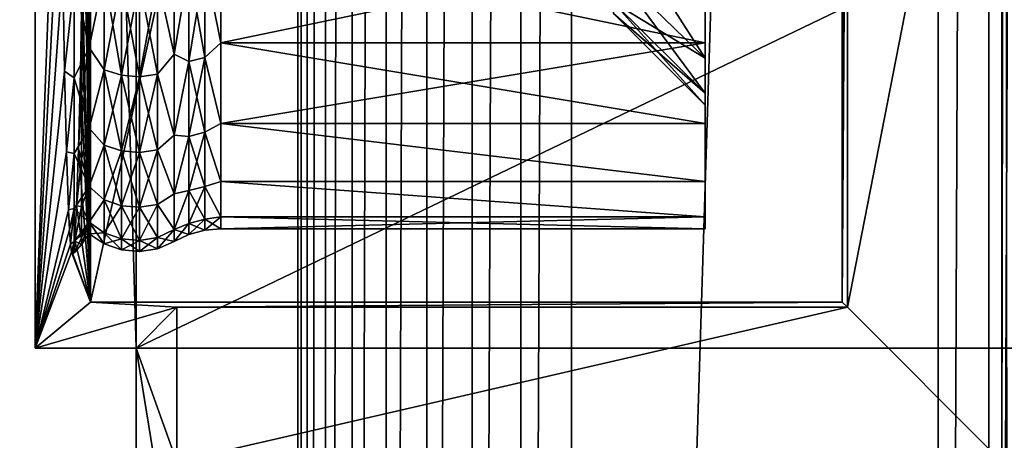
# Model space of a CAD drawing. Header units: metres. Extents: x -206 to 75, y -104 to 104.
# Tile 211 of 256: x -171.77 to -161.03, y -20.03 to -15.44. Entities that reach past the tile are written whole.
import ezdxf

# ---------------------------------------------------------------- set-up
doc = ezdxf.new("R2010")
doc.units = ezdxf.units.M
doc.layers.add('solid_01_1-CONSUMER_THERM_B_125288', color=7, linetype='CONTINUOUS')

msp = doc.modelspace()

# ---------------------------------------------------------------- linework, layer by layer
at = {"layer": 'solid_01_1-CONSUMER_THERM_B_125288'}
for points in [[(-168.648926, 67.29171), (-200.493088, -75.033852), (-200.514557, 74.966148)], [(-168.648926, 67.29171), (-168.75058, 66.747505), (-200.493088, -75.033852)], [(-168.75058, 66.747505), (-168.750504, 66.193886), (-200.493088, -75.033852)], [(-168.750504, 66.193886), (-168.731537, -66.252495), (-200.493088, -75.033852)], [(-168.750504, 66.193886), (-168.648697, 65.649712), (-168.731537, -66.252495)], [(-168.648697, 65.649712), (-168.629883, -65.70829), (-168.731537, -66.252495)], [(-168.648697, 65.649712), (-168.448624, 65.133507), (-168.629883, -65.70829)], [(-168.448624, 65.133507), (-168.429977, -65.192032), (-168.629883, -65.70829)], [(-168.448624, 65.133507), (-168.15712, 64.662857), (-168.429977, -65.192032)], [(-168.15712, 64.662857), (-168.138596, -64.721298), (-168.429977, -65.192032)], [(-168.15712, 64.662857), (-167.784088, 64.253792), (-168.138596, -64.721298)], [(-167.784088, 64.253792), (-167.765686, -64.312126), (-168.138596, -64.721298)], [(-167.784088, 64.253792), (-167.342255, 63.920231), (-167.765686, -64.312126)], [(-167.342255, 63.920231), (-167.323944, -63.978439), (-167.765686, -64.312126)], [(-167.342255, 63.920231), (-166.846649, 63.673542), (-167.323944, -63.978439)], [(-166.846649, 63.673542), (-166.8284, -63.731609), (-167.323944, -63.978439)], [(-166.846649, 63.673542), (-166.314148, 63.522121), (-166.8284, -63.731609)], [(-161.211685, 63.52285), (-160.67923, 63.674427), (-161.193481, -63.579304)], [(-160.67923, 63.674427), (-160.660995, -63.730724), (-161.193481, -63.579304)], [(-166.314148, 63.522121), (-166.295959, -63.580036), (-166.8284, -63.731609)], [(-166.314148, 63.522121), (-165.762909, 63.471123), (-166.295959, -63.580036)], [(-161.762909, 63.471695), (-161.211685, 63.52285), (-161.744736, -63.528305)], [(-161.211685, 63.52285), (-161.193481, -63.579304), (-161.744736, -63.528305)], [(-165.762909, 63.471123), (-165.744736, -63.528877), (-166.295959, -63.580036)], [(-161.762909, 63.471695), (-165.744736, -63.528877), (-165.762909, 63.471123)], [(-161.762909, 63.471695), (-161.744736, -63.528305), (-165.744736, -63.528877)], [(-173.500031, -37.518787, 108.5), (-88.500069, 37.481255, 108.5), (-173.500061, 37.481213, 108.5)], [(-173.500031, -37.518787, 108.5), (-88.500031, -37.518745, 108.5), (-88.500069, 37.481255, 108.5)], [(-170.501831, -19.02058, 63.5), (-171.602219, 18.983009, 63.5), (-170.501846, 18.983009, 63.5)], [(-171.602219, 18.983009, 63.5), (-170.501831, -19.02058, 63.5), (-171.602203, -19.02058, 63.5)], [(-171.602219, 18.983009, 63.5), (-171.602203, -19.02058, 63.5), (-171.335663, -12.011518, 38.048691)], [(-170.501846, 18.983009, 63.5), (-91.49826, 18.983047, 63.5), (-170.501831, -19.02058, 63.5)], [(-91.498245, -19.020542, 63.5), (-170.501831, -19.02058, 63.5), (-91.49826, 18.983047, 63.5)], [(-171.00769, 1.009151, 6.729706), (-171.000046, -18.518785, 6), (-171.000061, 18.481215, 6)], [(-171.000061, 18.481215, 6), (-171.000046, -18.518785, 6), (-162.800064, 18.481218, 6)], [(-171.000046, -18.518785, 6), (-162.800034, -18.518782, 6), (-162.800064, 18.481218, 6)], [(-162.771439, 2.903539, 9.277987), (-162.800064, 18.481218, 6), (-162.800034, -18.518782, 6)], [(-162.773605, 0.960907, 9.030995), (-162.771439, 2.903539, 9.277987), (-162.800034, -18.518782, 6)], [(-171.00769, 1.009151, 6.729706), (-171.00769, -1.046856, 6.729714), (-171.000046, -18.518785, 6)], [(-162.77359, -0.99847, 9.030995), (-162.773605, 0.960907, 9.030995), (-162.800034, -18.518782, 6)], [(-171.00769, -1.046856, 6.729714), (-171.010178, -3.088136, 6.96663), (-171.000046, -18.518785, 6)], [(-162.771439, -2.941103, 9.277987), (-162.77359, -0.99847, 9.030995), (-162.800034, -18.518782, 6)], [(-162.767166, -4.8373, 9.76799), (-162.771439, -2.941103, 9.277987), (-162.800034, -18.518782, 6)], [(-161.028656, -2.941118, 9.27799), (-161.057632, -20.261183, 12.6), (-161.000046, -20.318781, 6)], [(-161.032928, -4.837338, 9.768003), (-161.057632, -20.261183, 12.6), (-161.028656, -2.941118, 9.27799)], [(-171.010178, -3.088136, 6.96663), (-171.015106, -5.089056, 7.437399), (-171.000046, -18.518785, 6)], [(-162.760834, -6.657453, 10.493651), (-162.767166, -4.8373, 9.76799), (-162.800034, -18.518782, 6)], [(-161.039261, -6.657483, 10.493666), (-161.057632, -20.261183, 12.6), (-161.032928, -4.837338, 9.768003)], [(-171.015106, -5.089056, 7.437399), (-171.022415, -7.022568, 8.1358), (-171.000046, -18.518785, 6)], [(-162.752548, -8.370225, 11.442305), (-162.760834, -6.657453, 10.493651), (-162.800034, -18.518782, 6)], [(-161.047546, -8.370243, 11.442317), (-161.057632, -20.261183, 12.6), (-161.039261, -6.657483, 10.493666)], [(-171.022415, -7.022568, 8.1358), (-171.032013, -8.861787, 9.05198), (-171.000046, -18.518785, 6)], [(-162.752548, -8.370225, 11.442305), (-162.800034, -18.518782, 6), (-162.742447, -9.950549, 12.6)], [(-161.047546, -8.370243, 11.442317), (-161.057648, -9.950548, 12.6), (-161.057632, -20.261183, 12.6)], [(-171.032013, -8.861787, 9.05198), (-171.043762, -10.584249, 10.174812), (-171.000046, -18.518785, 6)], [(-162.742447, -9.950549, 12.6), (-162.800034, -18.518782, 6), (-162.742447, -18.57638, 12.6)], [(-161.057648, -9.950548, 12.6), (-162.742447, -9.950549, 12.6), (-162.742447, -18.57638, 12.6)], [(-161.057632, -20.261183, 12.6), (-161.057648, -9.950548, 12.6), (-162.742447, -18.57638, 12.6)], [(-171.057632, -12.205925, 11.49928), (-171.000046, -18.518785, 6), (-171.043762, -10.584249, 10.174812)], [(-171.335663, -12.011518, 38.048691), (-171.602203, -19.02058, 63.5), (-171.319427, -13.547651, 36.497757)], [(-171.07338, -13.661128, 13.002341), (-171.000046, -18.518785, 6), (-171.057632, -12.205925, 11.49928)], [(-164.29245, -13.246223, 14.889737), (-164.29245, -15.69137, 16.274437), (-164.29245, -14.585672, 14.445373)], [(-164.29245, -13.246223, 14.889737), (-164.29245, -14.346416, 16.623371), (-164.29245, -15.69137, 16.274437)], [(-164.29245, -13.246223, 34.110264), (-164.29245, -14.585686, 34.554607), (-164.29245, -15.691381, 32.725544)], [(-164.29245, -14.346416, 32.376629), (-164.29245, -13.246223, 34.110264), (-164.29245, -15.691381, 32.725544)], [(-171.319427, -13.547651, 36.497757), (-171.602203, -19.02058, 63.5), (-171.301361, -14.883693, 34.772778)], [(-171.090775, -14.93049, 14.663553), (-171.000046, -18.518785, 6), (-171.07338, -13.661128, 13.002341)], [(-165.29245, -14.290856, 30.150702), (-164.29245, -15.220646, 30.518782), (-164.29245, -15.855129, 28.566027)], [(-165.29245, -14.886537, 28.317381), (-165.29245, -14.290856, 30.150702), (-164.29245, -15.855129, 28.566027)], [(-164.29245, -14.346416, 16.623371), (-164.29245, -16.568546, 18.223431), (-164.29245, -15.69137, 16.274437)], [(-164.29245, -14.346416, 16.623371), (-164.29245, -15.220646, 18.481218), (-164.29245, -16.568546, 18.223431)], [(-164.29245, -14.346416, 32.376629), (-164.29245, -15.691381, 32.725544), (-164.29245, -16.568554, 30.776552)], [(-164.29245, -15.220646, 30.518782), (-164.29245, -14.346416, 32.376629), (-164.29245, -16.568554, 30.776552)], [(-169.577301, -15.691357, 32.725601), (-169.577301, -14.585599, 34.554745), (-169.753967, -14.820062, 34.234951)], [(-169.753967, -14.820062, 14.765047), (-169.577301, -14.585599, 14.445254), (-169.577301, -15.691357, 16.274401)], [(-164.29245, -14.585686, 34.554607), (-169.577301, -14.585599, 34.554745), (-169.577301, -15.691357, 32.725601)], [(-164.29245, -15.69137, 16.274437), (-169.577301, -15.691357, 16.274401), (-169.577301, -14.585599, 14.445254)], [(-164.29245, -14.585672, 14.445373), (-164.29245, -15.69137, 16.274437), (-169.577301, -14.585599, 14.445254)], [(-164.29245, -15.691381, 32.725544), (-164.29245, -14.585686, 34.554607), (-169.577301, -15.691357, 32.725601)], [(-171.014938, -15.740767, 32.751526), (-171.014938, -14.63158, 34.586361), (-171.178009, -15.025745, 34.370232)], [(-171.014938, -14.63158, 14.413639), (-171.014938, -15.740767, 16.248472), (-171.090775, -14.93049, 14.663553)], [(-170.850067, -14.94529, 34.317318), (-171.014938, -14.63158, 34.586361), (-171.014938, -15.740767, 32.751526)], [(-170.850067, -14.94529, 14.682684), (-171.014938, -15.740767, 16.248472), (-171.014938, -14.63158, 14.413639)], [(-170.085709, -14.699903, 14.366356), (-170.085709, -15.814337, 16.209854), (-170.268036, -14.988955, 14.653965)], [(-170.085709, -15.814337, 32.790146), (-170.085709, -14.699903, 34.633644), (-170.268036, -14.988955, 34.346035)], [(-169.925415, -14.859179, 14.73932), (-170.085709, -15.814337, 16.209854), (-170.085709, -14.699903, 14.366356)], [(-169.925415, -14.859179, 34.260681), (-170.085709, -14.699903, 34.633644), (-170.085709, -15.814337, 32.790146)], [(-169.925415, -15.891979, 32.471817), (-169.753967, -15.85014, 32.450806), (-169.753967, -14.820062, 34.234951)], [(-169.925415, -14.859179, 34.260681), (-169.925415, -15.891979, 32.471817), (-169.753967, -14.820062, 34.234951)], [(-169.925415, -14.859179, 14.73932), (-169.753967, -14.820062, 14.765047), (-169.753967, -15.85014, 16.549194)], [(-169.577301, -15.691357, 32.725601), (-169.753967, -14.820062, 34.234951), (-169.753967, -15.85014, 32.450806)], [(-169.753967, -15.85014, 16.549194), (-169.753967, -14.820062, 14.765047), (-169.577301, -15.691357, 16.274401)], [(-171.301361, -14.883693, 34.772778), (-171.602203, -19.02058, 63.5), (-171.281738, -16.000063, 32.899368)], [(-171.301361, -14.883693, 34.772778), (-171.281738, -16.000063, 32.899368), (-171.178009, -15.025745, 34.370232)], [(-169.925415, -15.891979, 16.528183), (-170.085709, -15.814337, 16.209854), (-169.925415, -14.859179, 14.73932)], [(-169.925415, -14.859179, 34.260681), (-170.085709, -15.814337, 32.790146), (-169.925415, -15.891979, 32.471817)], [(-169.925415, -15.891979, 16.528183), (-169.925415, -14.859179, 14.73932), (-169.753967, -15.85014, 16.549194)], [(-165.29245, -14.886537, 20.682619), (-164.29245, -15.855129, 20.433973), (-164.29245, -15.220646, 18.481218)], [(-165.29245, -15.247744, 22.576139), (-164.29245, -15.855129, 20.433973), (-165.29245, -14.886537, 20.682619)], [(-165.29245, -14.886537, 28.317381), (-164.29245, -15.855129, 28.566027), (-164.29245, -16.239862, 26.549162)], [(-165.29245, -15.247744, 26.423861), (-165.29245, -14.886537, 28.317381), (-164.29245, -16.239862, 26.549162)], [(-171.281738, -16.000063, 32.899368), (-171.178009, -16.070137, 32.561291), (-171.178009, -15.025745, 34.370232)], [(-171.014938, -15.740767, 32.751526), (-171.178009, -15.025745, 34.370232), (-171.178009, -16.070137, 32.561291)], [(-171.097458, -15.342428, 15.302202), (-171.000046, -18.518785, 6), (-171.090775, -14.93049, 14.663553)], [(-171.014938, -15.740767, 16.248472), (-171.097458, -15.342428, 15.302202), (-171.090775, -14.93049, 14.663553)], [(-170.850067, -15.984082, 32.518074), (-170.850067, -14.94529, 34.317318), (-171.014938, -15.740767, 32.751526)], [(-170.850067, -14.94529, 14.682684), (-170.850067, -15.984082, 16.481926), (-171.014938, -15.740767, 16.248472)], [(-170.662491, -16.043156, 16.452259), (-170.850067, -15.984082, 16.481926), (-170.850067, -14.94529, 14.682684)], [(-170.662491, -15.000519, 14.646358), (-170.662491, -16.043156, 16.452259), (-170.850067, -14.94529, 14.682684)], [(-170.662491, -15.000519, 34.353642), (-170.850067, -14.94529, 34.317318), (-170.850067, -15.984082, 32.518074)], [(-170.662491, -16.043156, 32.547741), (-170.662491, -15.000519, 34.353642), (-170.850067, -15.984082, 32.518074)], [(-170.464386, -16.059052, 16.444275), (-170.662491, -16.043156, 16.452259), (-170.662491, -15.000519, 14.646358)], [(-170.464386, -15.01538, 14.636584), (-170.464386, -16.059052, 16.444275), (-170.662491, -15.000519, 14.646358)], [(-170.464386, -15.01538, 34.363415), (-170.662491, -15.000519, 34.353642), (-170.662491, -16.043156, 32.547741)], [(-170.464386, -16.059052, 32.555725), (-170.464386, -15.01538, 34.363415), (-170.662491, -16.043156, 32.547741)], [(-170.268036, -14.988955, 14.653965), (-170.268036, -16.030787, 16.458471), (-170.464386, -15.01538, 14.636584)], [(-170.268036, -14.988955, 34.346035), (-170.464386, -15.01538, 34.363415), (-170.464386, -16.059052, 32.555725)], [(-170.268036, -16.030787, 32.541531), (-170.268036, -14.988955, 34.346035), (-170.464386, -16.059052, 32.555725)], [(-170.268036, -16.030787, 16.458471), (-170.464386, -16.059052, 16.444275), (-170.464386, -15.01538, 14.636584)], [(-170.085709, -15.814337, 16.209854), (-170.268036, -16.030787, 16.458471), (-170.268036, -14.988955, 14.653965)], [(-170.085709, -15.814337, 32.790146), (-170.268036, -14.988955, 34.346035), (-170.268036, -16.030787, 32.541531)], [(-165.29245, -15.247744, 26.423861), (-164.29245, -16.239862, 26.549162), (-164.29245, -16.368782, 24.5)], [(-165.29245, -15.368783, 24.5), (-165.29245, -15.247744, 26.423861), (-164.29245, -16.368782, 24.5)], [(-165.29245, -15.247744, 22.576139), (-164.29245, -16.239862, 22.450838), (-164.29245, -15.855129, 20.433973)], [(-165.29245, -15.247744, 22.576139), (-165.29245, -15.368783, 24.5), (-164.29245, -16.239862, 22.450838)], [(-164.29245, -15.220646, 18.481218), (-164.29245, -17.204418, 20.263969), (-164.29245, -16.568546, 18.223431)], [(-164.29245, -15.220646, 18.481218), (-164.29245, -15.855129, 20.433973), (-164.29245, -17.204418, 20.263969)], [(-164.29245, -15.220646, 30.518782), (-164.29245, -16.568554, 30.776552), (-164.29245, -17.204422, 28.736015)], [(-164.29245, -15.855129, 28.566027), (-164.29245, -15.220646, 30.518782), (-164.29245, -17.204422, 28.736015)], [(-171.109589, -15.997137, 16.460443), (-171.000046, -18.518785, 6), (-171.097458, -15.342428, 15.302202)], [(-171.109589, -15.997137, 16.460443), (-171.097458, -15.342428, 15.302202), (-171.097473, -16.242973, 17.003986)], [(-171.014938, -15.740767, 16.248472), (-171.097473, -16.242973, 17.003986), (-171.097458, -15.342428, 15.302202)], [(-165.29245, -15.368783, 24.5), (-164.29245, -16.368782, 24.5), (-164.29245, -16.239862, 22.450838)], [(-171.014938, -16.620714, 30.796381), (-171.014938, -15.740767, 32.751526), (-171.178009, -16.070137, 32.561291)], [(-171.014938, -15.740767, 16.248472), (-171.014938, -16.620714, 18.203619), (-171.097473, -16.242973, 17.003986)], [(-170.850067, -15.984082, 32.518074), (-171.014938, -15.740767, 32.751526), (-171.014938, -16.620714, 30.796381)], [(-170.850067, -15.984082, 16.481926), (-171.014938, -16.620714, 18.203619), (-171.014938, -15.740767, 16.248472)], [(-169.577301, -16.568573, 30.776506), (-169.577301, -15.691357, 32.725601), (-169.753967, -15.85014, 32.450806)], [(-169.753967, -15.85014, 16.549194), (-169.577301, -15.691357, 16.274401), (-169.577301, -16.568573, 18.223494)], [(-164.29245, -15.691381, 32.725544), (-169.577301, -15.691357, 32.725601), (-169.577301, -16.568573, 30.776506)], [(-164.29245, -16.568546, 18.223431), (-169.577301, -16.568573, 18.223494), (-169.577301, -15.691357, 16.274401)], [(-164.29245, -15.69137, 16.274437), (-164.29245, -16.568546, 18.223431), (-169.577301, -15.691357, 16.274401)], [(-164.29245, -16.568554, 30.776552), (-164.29245, -15.691381, 32.725544), (-169.577301, -16.568573, 30.776506)], [(-170.085709, -15.814337, 16.209854), (-170.085709, -16.698437, 18.174242), (-170.268036, -16.030787, 16.458471)], [(-170.085709, -16.698437, 30.825758), (-170.085709, -15.814337, 32.790146), (-170.268036, -16.030787, 32.541531)], [(-169.925415, -15.891979, 16.528183), (-170.085709, -16.698437, 18.174242), (-170.085709, -15.814337, 16.209854)], [(-169.925415, -15.891979, 32.471817), (-170.085709, -15.814337, 32.790146), (-170.085709, -16.698437, 30.825758)], [(-169.925415, -16.710121, 18.42485), (-170.085709, -16.698437, 18.174242), (-169.925415, -15.891979, 16.528183)], [(-169.925415, -15.891979, 32.471817), (-170.085709, -16.698437, 30.825758), (-169.925415, -16.710121, 30.57515)], [(-169.925415, -16.710121, 30.57515), (-169.753967, -16.666126, 30.559137), (-169.753967, -15.85014, 32.450806)], [(-169.925415, -15.891979, 32.471817), (-169.925415, -16.710121, 30.57515), (-169.753967, -15.85014, 32.450806)], [(-169.925415, -15.891979, 16.528183), (-169.753967, -15.85014, 16.549194), (-169.753967, -16.666126, 18.440863)], [(-169.925415, -16.710121, 18.42485), (-169.925415, -15.891979, 16.528183), (-169.753967, -16.666126, 18.440863)], [(-169.577301, -16.568573, 30.776506), (-169.753967, -15.85014, 32.450806), (-169.753967, -16.666126, 30.559137)], [(-169.753967, -16.666126, 18.440863), (-169.753967, -15.85014, 16.549194), (-169.577301, -16.568573, 18.223494)], [(-164.29245, -15.855129, 20.433973), (-164.29245, -17.589712, 22.366358), (-164.29245, -17.204418, 20.263969)], [(-164.29245, -15.855129, 20.433973), (-164.29245, -16.239862, 22.450838), (-164.29245, -17.589712, 22.366358)], [(-164.29245, -15.855129, 28.566027), (-164.29245, -17.204422, 28.736015), (-164.29245, -17.589714, 26.633635)], [(-164.29245, -16.239862, 26.549162), (-164.29245, -15.855129, 28.566027), (-164.29245, -17.589714, 26.633635)], [(-171.281738, -16.000063, 32.899368), (-171.602203, -19.02058, 63.5), (-171.260864, -16.880453, 30.905308)], [(-171.281738, -16.000063, 32.899368), (-171.260864, -16.880453, 30.905308), (-171.178009, -16.070137, 32.561291)], [(-171.129578, -16.846874, 18.36879), (-171.000046, -18.518785, 6), (-171.109589, -15.997137, 16.460443)], [(-171.129578, -16.846874, 18.36879), (-171.109589, -15.997137, 16.460443), (-171.097473, -16.242973, 17.003986)], [(-170.850067, -16.806973, 30.610401), (-170.850067, -15.984082, 32.518074), (-171.014938, -16.620714, 30.796381)], [(-170.850067, -15.984082, 16.481926), (-170.850067, -16.806973, 18.389599), (-171.014938, -16.620714, 18.203619)], [(-170.662476, -16.869091, 18.366991), (-170.850067, -16.806973, 18.389599), (-170.850067, -15.984082, 16.481926)], [(-170.662491, -16.043156, 16.452259), (-170.662476, -16.869091, 18.366991), (-170.850067, -15.984082, 16.481926)], [(-170.662491, -16.043156, 32.547741), (-170.850067, -15.984082, 32.518074), (-170.850067, -16.806973, 30.610401)], [(-171.260864, -16.880453, 30.905308), (-171.178009, -16.897463, 30.643337), (-171.178009, -16.070137, 32.561291)], [(-171.014938, -16.620714, 30.796381), (-171.178009, -16.070137, 32.561291), (-171.178009, -16.897463, 30.643337)], [(-170.662476, -16.869091, 30.633009), (-170.662491, -16.043156, 32.547741), (-170.850067, -16.806973, 30.610401)], [(-170.464386, -16.885805, 18.360907), (-170.662476, -16.869091, 18.366991), (-170.662491, -16.043156, 16.452259)], [(-170.464386, -16.059052, 16.444275), (-170.464386, -16.885805, 18.360907), (-170.662491, -16.043156, 16.452259)], [(-170.464386, -16.059052, 32.555725), (-170.662491, -16.043156, 32.547741), (-170.662476, -16.869091, 30.633009)], [(-170.464386, -16.885805, 30.639093), (-170.464386, -16.059052, 32.555725), (-170.662476, -16.869091, 30.633009)], [(-170.268036, -16.030787, 16.458471), (-170.268036, -16.856083, 18.371725), (-170.464386, -16.059052, 16.444275)], [(-170.268036, -16.030787, 32.541531), (-170.464386, -16.059052, 32.555725), (-170.464386, -16.885805, 30.639093)], [(-170.268036, -16.856083, 30.628275), (-170.268036, -16.030787, 32.541531), (-170.464386, -16.885805, 30.639093)], [(-170.268036, -16.856083, 18.371725), (-170.464386, -16.885805, 18.360907), (-170.464386, -16.059052, 16.444275)], [(-170.085709, -16.698437, 18.174242), (-170.268036, -16.856083, 18.371725), (-170.268036, -16.030787, 16.458471)], [(-170.085709, -16.698437, 30.825758), (-170.268036, -16.030787, 32.541531), (-170.268036, -16.856083, 30.628275)], [(-171.129578, -16.846874, 18.36879), (-171.097473, -16.242973, 17.003986), (-171.097473, -16.957598, 18.7999)], [(-171.014938, -16.620714, 18.203619), (-171.097473, -16.957598, 18.7999), (-171.097473, -16.242973, 17.003986)], [(-164.29245, -16.239862, 26.549162), (-164.29245, -17.589714, 26.633635), (-164.29245, -17.718782, 24.5)], [(-164.29245, -16.239862, 26.549162), (-164.29245, -17.718782, 24.5), (-164.29245, -16.368782, 24.5)], [(-164.29245, -16.239862, 22.450838), (-164.29245, -16.368782, 24.5), (-164.29245, -17.589712, 22.366358)], [(-164.29245, -16.368782, 24.5), (-164.29245, -17.718782, 24.5), (-164.29245, -17.589712, 22.366358)], [(-171.014938, -17.258595, 28.749403), (-171.014938, -16.620714, 30.796381), (-171.178009, -16.897463, 30.643337)], [(-171.014938, -16.620714, 18.203619), (-171.014938, -17.258595, 20.250597), (-171.097473, -16.957598, 18.7999)], [(-170.850067, -16.806973, 30.610401), (-171.014938, -16.620714, 30.796381), (-171.014938, -17.258595, 28.749403)], [(-170.850067, -16.806973, 18.389599), (-171.014938, -17.258595, 20.250597), (-171.014938, -16.620714, 18.203619)], [(-169.577301, -17.204454, 28.735888), (-169.577301, -16.568573, 30.776506), (-169.753967, -16.666126, 30.559137)], [(-169.753967, -16.666126, 18.440863), (-169.577301, -16.568573, 18.223494), (-169.577301, -17.204454, 20.264112)], [(-164.29245, -16.568546, 18.223431), (-164.29245, -17.204418, 20.263969), (-169.577301, -16.568573, 18.223494)], [(-164.29245, -17.204422, 28.736015), (-164.29245, -16.568554, 30.776552), (-169.577301, -16.568573, 30.776506)], [(-164.29245, -17.204422, 28.736015), (-169.577301, -16.568573, 30.776506), (-169.577301, -17.204454, 28.735888)], [(-164.29245, -17.204418, 20.263969), (-169.577301, -17.204454, 20.264112), (-169.577301, -16.568573, 18.223494)], [(-170.085709, -16.698437, 18.174242), (-170.085709, -17.339308, 20.230875), (-170.268036, -16.856083, 18.371725)], [(-170.085709, -17.339308, 28.769125), (-170.085709, -16.698437, 30.825758), (-170.268036, -16.856083, 30.628275)], [(-169.925415, -16.710121, 18.42485), (-170.085709, -17.339308, 20.230875), (-170.085709, -16.698437, 18.174242)], [(-169.925415, -16.710121, 30.57515), (-170.085709, -16.698437, 30.825758), (-170.085709, -17.339308, 28.769125)], [(-169.925415, -17.302542, 20.403675), (-170.085709, -17.339308, 20.230875), (-169.925415, -16.710121, 18.42485)], [(-169.925415, -16.710121, 30.57515), (-170.085709, -17.339308, 28.769125), (-169.925415, -17.302542, 28.596325)], [(-169.925415, -17.302542, 28.596325), (-169.753967, -17.256985, 28.585529), (-169.753967, -16.666126, 30.559137)], [(-169.925415, -16.710121, 30.57515), (-169.925415, -17.302542, 28.596325), (-169.753967, -16.666126, 30.559137)], [(-169.925415, -16.710121, 18.42485), (-169.753967, -16.666126, 18.440863), (-169.753967, -17.256985, 20.414471)], [(-169.925415, -17.302542, 20.403675), (-169.925415, -16.710121, 18.42485), (-169.753967, -17.256985, 20.414471)], [(-169.577301, -17.204454, 28.735888), (-169.753967, -16.666126, 30.559137), (-169.753967, -17.256985, 28.585529)], [(-169.753967, -17.256985, 20.414471), (-169.753967, -16.666126, 18.440863), (-169.577301, -17.204454, 20.264112)], [(-171.150452, -17.468353, 20.362885), (-171.000046, -18.518785, 6), (-171.129578, -16.846874, 18.36879)], [(-171.150452, -17.468353, 20.362885), (-171.129578, -16.846874, 18.36879), (-171.097473, -16.957598, 18.7999)], [(-170.850067, -17.40283, 28.620094), (-170.850067, -16.806973, 30.610401), (-171.014938, -17.258595, 28.749403)], [(-170.850067, -16.806973, 18.389599), (-170.850067, -17.40283, 20.379906), (-171.014938, -17.258595, 20.250597)], [(-170.662476, -17.467154, 20.36466), (-170.850067, -17.40283, 20.379906), (-170.850067, -16.806973, 18.389599)], [(-170.662476, -16.869091, 18.366991), (-170.662476, -17.467154, 20.36466), (-170.850067, -16.806973, 18.389599)], [(-170.662476, -16.869091, 30.633009), (-170.850067, -16.806973, 30.610401), (-170.850067, -17.40283, 28.620094)], [(-170.268036, -16.856083, 18.371725), (-170.268036, -17.453686, 20.367853), (-170.464386, -16.885805, 18.360907)], [(-170.268036, -16.856083, 30.628275), (-170.464386, -16.885805, 30.639093), (-170.464386, -17.484463, 28.639441)], [(-170.268036, -17.453686, 28.632147), (-170.268036, -16.856083, 30.628275), (-170.464386, -17.484463, 28.639441)], [(-170.085709, -17.339308, 20.230875), (-170.268036, -17.453686, 20.367853), (-170.268036, -16.856083, 18.371725)], [(-170.085709, -17.339308, 28.769125), (-170.268036, -16.856083, 30.628275), (-170.268036, -17.453686, 28.632147)], [(-171.260864, -16.880453, 30.905308), (-171.602203, -19.02058, 63.5), (-171.239014, -17.51207, 28.82007)], [(-171.260864, -16.880453, 30.905308), (-171.239014, -17.51207, 28.82007), (-171.178009, -16.897463, 30.643337)], [(-171.239014, -17.51207, 28.82007), (-171.178009, -17.496534, 28.642302), (-171.178009, -16.897463, 30.643337)], [(-171.014938, -17.258595, 28.749403), (-171.178009, -16.897463, 30.643337), (-171.178009, -17.496534, 28.642302)], [(-171.150452, -17.468353, 20.362885), (-171.097473, -16.957598, 18.7999), (-171.097473, -17.474098, 20.662485)], [(-171.014938, -17.258595, 20.250597), (-171.097473, -17.474098, 20.662485), (-171.097473, -16.957598, 18.7999)], [(-170.662476, -17.467154, 28.63534), (-170.662476, -16.869091, 30.633009), (-170.850067, -17.40283, 28.620094)], [(-170.464386, -17.484463, 20.360559), (-170.662476, -17.467154, 20.36466), (-170.662476, -16.869091, 18.366991)], [(-170.464386, -16.885805, 18.360907), (-170.464386, -17.484463, 20.360559), (-170.662476, -16.869091, 18.366991)], [(-170.464386, -16.885805, 30.639093), (-170.662476, -16.869091, 30.633009), (-170.662476, -17.467154, 28.63534)], [(-170.464386, -17.484463, 28.639441), (-170.464386, -16.885805, 30.639093), (-170.662476, -17.467154, 28.63534)], [(-170.268036, -17.453686, 20.367853), (-170.464386, -17.484463, 20.360559), (-170.464386, -16.885805, 18.360907)], [(-171.014938, -17.645107, 26.640381), (-171.014938, -17.258595, 28.749403), (-171.178009, -17.496534, 28.642302)], [(-171.014938, -17.258595, 20.250597), (-171.014938, -17.645107, 22.359619), (-171.097473, -17.474098, 20.662485)], [(-170.850067, -17.40283, 28.620094), (-171.014938, -17.258595, 28.749403), (-171.014938, -17.645107, 26.640381)], [(-170.850067, -17.40283, 20.379906), (-171.014938, -17.645107, 22.359619), (-171.014938, -17.258595, 20.250597)], [(-169.925415, -17.66123, 26.562107), (-169.753967, -17.614727, 26.556671), (-169.753967, -17.256985, 28.585529)], [(-169.925415, -17.302542, 28.596325), (-169.925415, -17.66123, 26.562107), (-169.753967, -17.256985, 28.585529)], [(-169.925415, -17.302542, 20.403675), (-169.753967, -17.256985, 20.414471), (-169.753967, -17.614727, 22.443329)], [(-169.577301, -17.589731, 26.633499), (-169.577301, -17.204454, 28.735888), (-169.753967, -17.256985, 28.585529)], [(-169.753967, -17.256985, 20.414471), (-169.577301, -17.204454, 20.264112), (-169.577301, -17.589731, 22.366501)], [(-169.577301, -17.589731, 26.633499), (-169.753967, -17.256985, 28.585529), (-169.753967, -17.614727, 26.556671)], [(-169.753967, -17.614727, 22.443329), (-169.753967, -17.256985, 20.414471), (-169.577301, -17.589731, 22.366501)], [(-164.29245, -17.204418, 20.263969), (-164.29245, -17.589712, 22.366358), (-169.577301, -17.204454, 20.264112)], [(-164.29245, -17.589714, 26.633635), (-164.29245, -17.204422, 28.736015), (-169.577301, -17.204454, 28.735888)], [(-164.29245, -17.589714, 26.633635), (-169.577301, -17.204454, 28.735888), (-169.577301, -17.589731, 26.633499)], [(-164.29245, -17.589712, 22.366358), (-169.577301, -17.589731, 22.366501), (-169.577301, -17.204454, 20.264112)], [(-170.085709, -17.339308, 20.230875), (-170.085709, -17.727608, 22.34976), (-170.268036, -17.453686, 20.367853)], [(-170.085709, -17.727608, 26.65024), (-170.085709, -17.339308, 28.769125), (-170.268036, -17.453686, 28.632147)], [(-169.925415, -17.302542, 20.403675), (-170.085709, -17.727608, 22.34976), (-170.085709, -17.339308, 20.230875)], [(-169.925415, -17.66123, 22.437893), (-170.085709, -17.727608, 22.34976), (-169.925415, -17.302542, 20.403675)], [(-169.925415, -17.302542, 28.596325), (-170.085709, -17.339308, 28.769125), (-170.085709, -17.727608, 26.65024)], [(-169.925415, -17.302542, 28.596325), (-170.085709, -17.727608, 26.65024), (-169.925415, -17.66123, 26.562107)], [(-169.925415, -17.66123, 22.437893), (-169.925415, -17.302542, 20.403675), (-169.753967, -17.614727, 22.443329)], [(-171.239014, -17.51207, 28.82007), (-171.227844, -17.731627, 27.752594), (-171.178009, -17.496534, 28.642302)], [(-171.227844, -17.731627, 27.752594), (-171.216553, -17.885775, 26.674421), (-171.178009, -17.496534, 28.642302)], [(-171.216553, -17.885775, 26.674421), (-171.178009, -17.859247, 26.585251), (-171.178009, -17.496534, 28.642302)], [(-171.014938, -17.645107, 26.640381), (-171.178009, -17.496534, 28.642302), (-171.178009, -17.859247, 26.585251)], [(-171.171951, -17.853212, 22.415878), (-171.000046, -18.518785, 6), (-171.150452, -17.468353, 20.362885)], [(-171.171951, -17.853212, 22.415878), (-171.150452, -17.468353, 20.362885), (-171.097473, -17.474098, 20.662485)], [(-171.171951, -17.853212, 22.415878), (-171.097473, -17.474098, 20.662485), (-171.097473, -17.786436, 22.569956)], [(-171.014938, -17.645107, 22.359619), (-171.097473, -17.786436, 22.569956), (-171.097473, -17.474098, 20.662485)], [(-170.850067, -17.763599, 26.574072), (-170.850067, -17.40283, 28.620094), (-171.014938, -17.645107, 26.640381)], [(-170.850067, -17.40283, 20.379906), (-170.850067, -17.763599, 22.425928), (-171.014938, -17.645107, 22.359619)], [(-170.662476, -17.829258, 22.418255), (-170.850067, -17.763599, 22.425928), (-170.850067, -17.40283, 20.379906)], [(-170.662476, -17.467154, 20.36466), (-170.662476, -17.829258, 22.418255), (-170.850067, -17.40283, 20.379906)], [(-170.662476, -17.467154, 28.63534), (-170.850067, -17.40283, 28.620094), (-170.850067, -17.763599, 26.574072)], [(-170.662476, -17.829258, 26.581745), (-170.662476, -17.467154, 28.63534), (-170.850067, -17.763599, 26.574072)], [(-170.464386, -17.846926, 22.416189), (-170.662476, -17.829258, 22.418255), (-170.662476, -17.467154, 20.36466)], [(-170.464386, -17.484463, 20.360559), (-170.464386, -17.846926, 22.416189), (-170.662476, -17.467154, 20.36466)], [(-170.464386, -17.484463, 28.639441), (-170.662476, -17.467154, 28.63534), (-170.662476, -17.829258, 26.581745)], [(-170.464386, -17.846926, 26.583811), (-170.464386, -17.484463, 28.639441), (-170.662476, -17.829258, 26.581745)], [(-170.268036, -17.453686, 20.367853), (-170.268036, -17.81551, 22.419861), (-170.464386, -17.484463, 20.360559)], [(-170.268036, -17.453686, 28.632147), (-170.464386, -17.484463, 28.639441), (-170.464386, -17.846926, 26.583811)], [(-170.268036, -17.81551, 26.580139), (-170.268036, -17.453686, 28.632147), (-170.464386, -17.846926, 26.583811)], [(-170.268036, -17.81551, 22.419861), (-170.464386, -17.846926, 22.416189), (-170.464386, -17.484463, 20.360559)], [(-170.085709, -17.727608, 22.34976), (-170.268036, -17.81551, 22.419861), (-170.268036, -17.453686, 20.367853)], [(-170.085709, -17.727608, 26.65024), (-170.268036, -17.453686, 28.632147), (-170.268036, -17.81551, 26.580139)], [(-171.239014, -17.51207, 28.82007), (-171.602203, -19.02058, 63.5), (-171.227844, -17.731627, 27.752594)], [(-169.925415, -17.781334, 24.5), (-169.753967, -17.734514, 24.5), (-169.753967, -17.614727, 26.556671)], [(-169.925415, -17.66123, 22.437893), (-169.753967, -17.614727, 22.443329), (-169.753967, -17.734514, 24.5)], [(-169.925415, -17.66123, 26.562107), (-169.925415, -17.781334, 24.5), (-169.753967, -17.614727, 26.556671)], [(-169.577301, -17.589731, 26.633499), (-169.753967, -17.734514, 24.5), (-169.577301, -17.718784, 24.5)], [(-169.753967, -17.614727, 22.443329), (-169.577301, -17.589731, 22.366501), (-169.577301, -17.718784, 24.5)], [(-169.577301, -17.589731, 26.633499), (-169.753967, -17.614727, 26.556671), (-169.753967, -17.734514, 24.5)], [(-169.753967, -17.614727, 22.443329), (-169.577301, -17.718784, 24.5), (-169.753967, -17.734514, 24.5)], [(-164.29245, -17.589712, 22.366358), (-164.29245, -17.718782, 24.5), (-169.577301, -17.589731, 22.366501)], [(-164.29245, -17.589714, 26.633635), (-169.577301, -17.589731, 26.633499), (-169.577301, -17.718784, 24.5)], [(-164.29245, -17.589714, 26.633635), (-169.577301, -17.718784, 24.5), (-164.29245, -17.718782, 24.5)], [(-164.29245, -17.718782, 24.5), (-169.577301, -17.718784, 24.5), (-169.577301, -17.589731, 22.366501)], [(-171.014938, -17.645107, 26.640381), (-171.178009, -17.859247, 26.585251), (-171.178009, -17.9807, 24.5)], [(-171.097473, -17.890955, 24.5), (-171.014938, -17.645107, 26.640381), (-171.178009, -17.9807, 24.5)], [(-171.097473, -17.890955, 24.5), (-171.014938, -17.774586, 24.5), (-171.014938, -17.645107, 26.640381)], [(-171.014938, -17.645107, 22.359619), (-171.014938, -17.774586, 24.5), (-171.097473, -17.786436, 22.569956)], [(-170.850067, -17.763599, 26.574072), (-171.014938, -17.645107, 26.640381), (-171.014938, -17.774586, 24.5)], [(-170.850067, -17.884401, 24.5), (-171.014938, -17.774586, 24.5), (-171.014938, -17.645107, 22.359619)], [(-170.850067, -17.763599, 22.425928), (-170.850067, -17.884401, 24.5), (-171.014938, -17.645107, 22.359619)], [(-169.925415, -17.66123, 26.562107), (-170.085709, -17.727608, 26.65024), (-170.085709, -17.857674, 24.5)], [(-169.925415, -17.66123, 26.562107), (-170.085709, -17.857674, 24.5), (-169.925415, -17.781334, 24.5)], [(-169.925415, -17.66123, 22.437893), (-169.925415, -17.781334, 24.5), (-170.085709, -17.727608, 22.34976)], [(-169.925415, -17.66123, 22.437893), (-169.753967, -17.734514, 24.5), (-169.925415, -17.781334, 24.5)], [(-171.227844, -17.731627, 27.752594), (-171.602203, -19.02058, 63.5), (-171.216553, -17.885775, 26.674421)], [(-171.171951, -17.853212, 22.415878), (-171.097473, -17.786436, 22.569956), (-171.097473, -17.890955, 24.5)], [(-171.097473, -17.786436, 22.569956), (-171.014938, -17.774586, 24.5), (-171.097473, -17.890955, 24.5)], [(-170.850067, -17.763599, 26.574072), (-171.014938, -17.774586, 24.5), (-170.850067, -17.884401, 24.5)], [(-170.662476, -17.950506, 24.5), (-170.850067, -17.884401, 24.5), (-170.850067, -17.763599, 22.425928)], [(-170.662476, -17.829258, 26.581745), (-170.850067, -17.763599, 26.574072), (-170.850067, -17.884401, 24.5)], [(-170.662476, -17.829258, 22.418255), (-170.662476, -17.950506, 24.5), (-170.850067, -17.763599, 22.425928)], [(-170.662476, -17.829258, 26.581745), (-170.850067, -17.884401, 24.5), (-170.662476, -17.950506, 24.5)], [(-170.464386, -17.968292, 24.5), (-170.662476, -17.950506, 24.5), (-170.662476, -17.829258, 22.418255)], [(-170.464386, -17.846926, 26.583811), (-170.662476, -17.829258, 26.581745), (-170.662476, -17.950506, 24.5)], [(-170.464386, -17.846926, 22.416189), (-170.464386, -17.968292, 24.5), (-170.662476, -17.829258, 22.418255)], [(-170.268036, -17.81551, 26.580139), (-170.464386, -17.968292, 24.5), (-170.268021, -17.936665, 24.5)], [(-170.268036, -17.81551, 26.580139), (-170.464386, -17.846926, 26.583811), (-170.464386, -17.968292, 24.5)], [(-170.268036, -17.81551, 22.419861), (-170.268021, -17.936665, 24.5), (-170.464386, -17.846926, 22.416189)], [(-170.085709, -17.727608, 26.65024), (-170.268036, -17.81551, 26.580139), (-170.268021, -17.936665, 24.5)], [(-170.085709, -17.727608, 22.34976), (-170.085709, -17.857674, 24.5), (-170.268036, -17.81551, 22.419861)], [(-170.085709, -17.857674, 24.5), (-170.268021, -17.936665, 24.5), (-170.268036, -17.81551, 22.419861)], [(-170.085709, -17.727608, 26.65024), (-170.268021, -17.936665, 24.5), (-170.085709, -17.857674, 24.5)], [(-169.925415, -17.781334, 24.5), (-170.085709, -17.857674, 24.5), (-170.085709, -17.727608, 22.34976)], [(-171.216553, -17.885775, 26.674421), (-171.602203, -19.02058, 63.5), (-171.205185, -17.974092, 25.588686)], [(-171.216553, -17.885775, 26.674421), (-171.205185, -17.974092, 25.588686), (-171.178009, -17.859247, 26.585251)], [(-171.205185, -17.974092, 25.588686), (-171.193787, -17.996212, 24.5), (-171.178009, -17.859247, 26.585251)], [(-171.171951, -17.853212, 22.415878), (-171.193787, -17.996212, 24.5), (-171.000046, -18.518785, 6)], [(-171.171951, -17.853212, 22.415878), (-171.178009, -17.9807, 24.5), (-171.193787, -17.996212, 24.5)], [(-171.193787, -17.996212, 24.5), (-171.178009, -17.9807, 24.5), (-171.178009, -17.859247, 26.585251)], [(-171.171951, -17.853212, 22.415878), (-171.097473, -17.890955, 24.5), (-171.178009, -17.9807, 24.5)], [(-170.464386, -17.846926, 26.583811), (-170.662476, -17.950506, 24.5), (-170.464386, -17.968292, 24.5)], [(-170.268021, -17.936665, 24.5), (-170.464386, -17.968292, 24.5), (-170.464386, -17.846926, 22.416189)], [(-171.205185, -17.974092, 25.588686), (-171.602203, -19.02058, 63.5), (-171.000046, -18.518785, 6)], [(-171.205185, -17.974092, 25.588686), (-171.000046, -18.518785, 6), (-171.193787, -17.996212, 24.5)], [(-171.602203, -19.02058, 63.5), (-170.057632, -18.576382, 12.6), (-171.000046, -18.518785, 6)], [(-171.602203, -19.02058, 63.5), (-170.501831, -19.02058, 63.5), (-170.057632, -18.576382, 12.6)], [(-170.057632, -18.576382, 12.6), (-162.800034, -18.518782, 6), (-171.000046, -18.518785, 6)], [(-170.501831, -19.02058, 63.5), (-170.057632, -20.261189, 12.6), (-170.057632, -18.576382, 12.6)], [(-170.057632, -18.576382, 12.6), (-162.742447, -18.57638, 12.6), (-162.800034, -18.518782, 6)], [(-170.057632, -20.261189, 12.6), (-161.057632, -20.261183, 12.6), (-162.742447, -18.57638, 12.6)], [(-170.057632, -18.576382, 12.6), (-170.057632, -20.261189, 12.6), (-162.742447, -18.57638, 12.6)], [(-170.501831, -20.31699, 63.5), (-91.498245, -19.020542, 63.5), (-91.498245, -20.316954, 63.5)], [(-170.501831, -20.31699, 63.5), (-170.501831, -19.02058, 63.5), (-91.498245, -19.020542, 63.5)], [(-170.249329, -20.56917, 34.603073), (-170.057632, -20.261189, 12.6), (-170.501831, -19.02058, 63.5)], [(-170.501831, -20.31699, 63.5), (-170.249329, -20.56917, 34.603073), (-170.501831, -19.02058, 63.5)]]:
    msp.add_3dface(points, dxfattribs=at)

doc.saveas('drawing.dxf')
